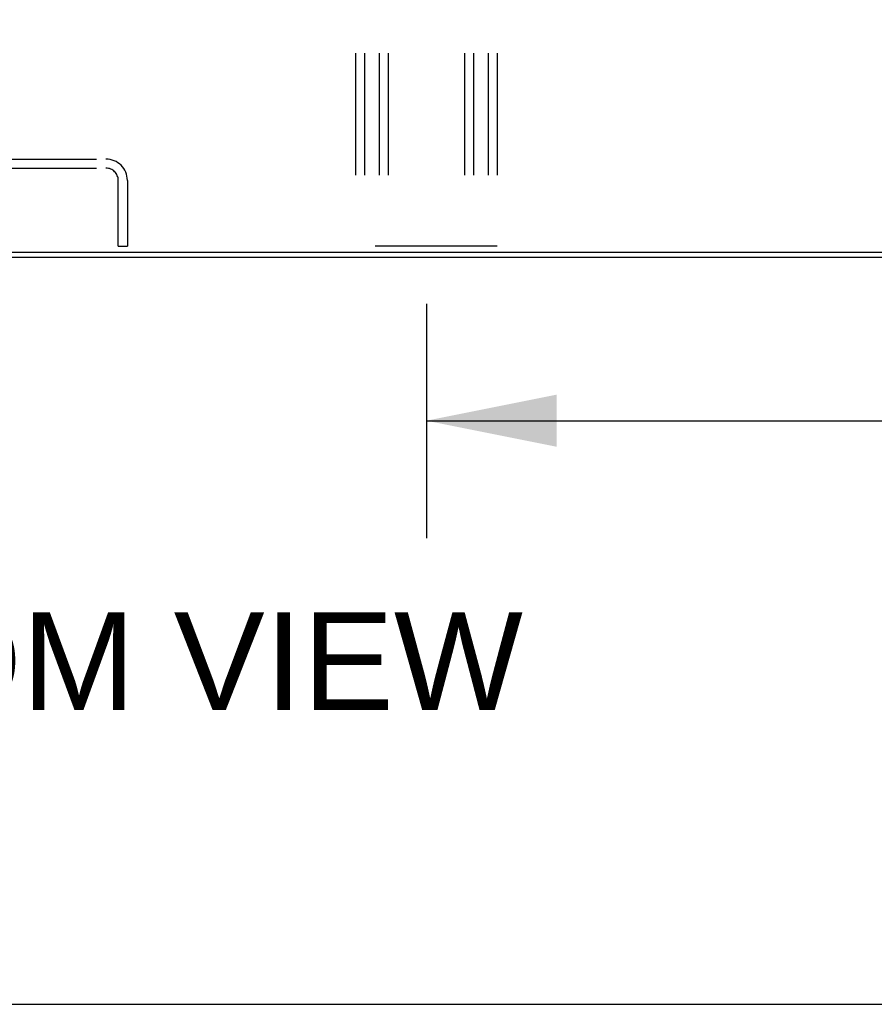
# Model space of a CAD drawing. Header units: inches. Extents: x 0 to 254, y 0 to 165.
# Tile 19 of 78: x 87 to 97, y 0 to 11. Entities that reach past the tile are written whole.
import ezdxf

# ---------------------------------------------------------------- set-up
doc = ezdxf.new("R2010")
doc.units = ezdxf.units.IN
doc.header["$LTSCALE"] = 13.988161
doc.header["$MEASUREMENT"] = 0
doc.linetypes.add('HIDDEN', pattern=[0.2, 0.1, -0.1])
doc.layers.get('0').update_dxf_attribs({"linetype": 'CONTINUOUS'})
doc.layers.add('DEFAULT_2', color=8, linetype='HIDDEN')
doc.layers.add('DIMENSIONS', color=7, linetype='CONTINUOUS')
doc.styles.get("Standard").update_dxf_attribs({"font": 'arial.ttf'})
doc.dimstyles.new('DIMSTYLE_1', dxfattribs={"dimtxt": 1.122045, "dimasz": 1.49606, "dimexe": 0.09, "dimexo": 0.07, "dimgap": 0.0375, "dimtad": 0, "dimtih": 1, "dimtoh": 1, "dimzin": 4, "dimdsep": 46, "dimtxsty": 'Standard', "dimblk": '_FILLED', "dimblk1": '_FILLED', "dimblk2": '_FILLED', "dimcen": 0.09, "dimazin": 1, "dimtfac": 1, "dimtdec": 3, "dimtofl": 0, "dimtmove": 0, "dimatfit": 3, "dimldrblk": '_FILLED', "dimfxl": 0, "dimtolj": 1, "dimtzin": 4, "dimarcsym": 0})

# ---------------------------------------------------------------- blocks, each defined once
blk = doc.blocks.new('_FILLED')
at = {"color": 0, "linetype": 'ByBlock'}
blk.add_solid([(0, 0), (-1, 0.2), (-1, -0.2)], dxfattribs=at)
blk = doc.blocks.new('*D5')
at = {"layer": 'DIMENSIONS', "color": 2, "linetype": 'Continuous'}
for p, q in [((91.668, 8.034), (91.668, 5.347)), ((118.243, 8.034), (118.243, 5.347)), ((91.668, 6.694), (100.955, 6.694)), ((118.243, 6.694), (108.956, 6.694))]:
    blk.add_line(p, q, dxfattribs=at)
at = {"layer": 'DIMENSIONS', "color": 2, "linetype": 'Continuous', "xscale": 1.49606, "yscale": 1.49606, "zscale": 1.49606, "rotation": 180}
blk.add_blockref('_FILLED', (91.668, 6.694), dxfattribs=at)
at = {"layer": 'DIMENSIONS', "color": 2, "linetype": 'Continuous', "xscale": 1.49606, "yscale": 1.49606, "zscale": 1.49606}
blk.add_blockref('_FILLED', (118.243, 6.694), dxfattribs=at)
at = {"layer": 'DIMENSIONS', "color": 2, "linetype": 'Continuous', "insert": (104.956, 7.255), "char_height": 1.122, "width": 6.87826, "attachment_point": 2, "line_spacing_factor": 0.9}
blk.add_mtext('26.57 typ.', dxfattribs=at)

msp = doc.modelspace()

# ---------------------------------------------------------------- linework, layer by layer
at = {"color": 3, "linetype": 'Continuous'}
for p, q in [((122.5, 8.622), (51.978, 8.622)), ((51.91, 8.57), (122.568, 8.57))]:
    msp.add_line(p, q, dxfattribs=at)
at = {"color": 7, "linetype": 'Continuous'}
msp.add_line((0, 0), (254.33, 0), dxfattribs=at)
at = {"layer": 'DEFAULT_2', "color": 8, "linetype": 'HIDDEN'}
for p, q in [((90.856, 27.695), (90.856, 8.695)), ((90.96, 27.695), (90.96, 8.695)), ((91.127, 27.695), (91.127, 8.695)), ((91.231, 27.695), (91.231, 8.695)), ((92.106, 27.695), (92.106, 8.695)), ((92.21, 27.695), (92.21, 8.695)), ((92.377, 27.695), (92.377, 8.695)), ((92.481, 27.695), (92.481, 8.695)), ((86.486, 9.695), (87.993, 9.695)), ((86.486, 9.591), (87.993, 9.591)), ((88.135, 8.695), (88.135, 9.449)), ((88.239, 9.449), (88.239, 8.695)), ((88.135, 8.695), (88.239, 8.695)), ((92.481, 8.695), (90.856, 8.695))]:
    msp.add_line(p, q, dxfattribs=at)
for radius in [0.246, 0.142]:
    msp.add_arc((87.993, 9.449), radius, 0, 90, dxfattribs=at)

# ---------------------------------------------------------------- texts
at = {"layer": 'DIMENSIONS', "color": 2, "linetype": 'Continuous', "insert": (87.203, 4.497), "char_height": 1.12204, "width": 11.12034, "attachment_point": 2, "line_spacing_factor": 0.9}
msp.add_mtext('BOTTOM VIEW', dxfattribs=at)

# ---------------------------------------------------------------- dimensions: what is measured, and where the dimension line sits
at = {"layer": 'DIMENSIONS', "color": 2, "linetype": 'Continuous'}
dim = msp.add_linear_dim(base=(118.243, 6.6937), p1=(91.6682, 5.2773), p2=(118.243, 5.2773), text='<> typ.\\P[]', dimstyle='DIMSTYLE_1', dxfattribs=at)
dim.commit()
dim.dimension.update_dxf_attribs({"geometry": '*D5', "text_midpoint": (104.9556, 6.6937), "dimtype": 160})

doc.saveas('drawing.dxf')
